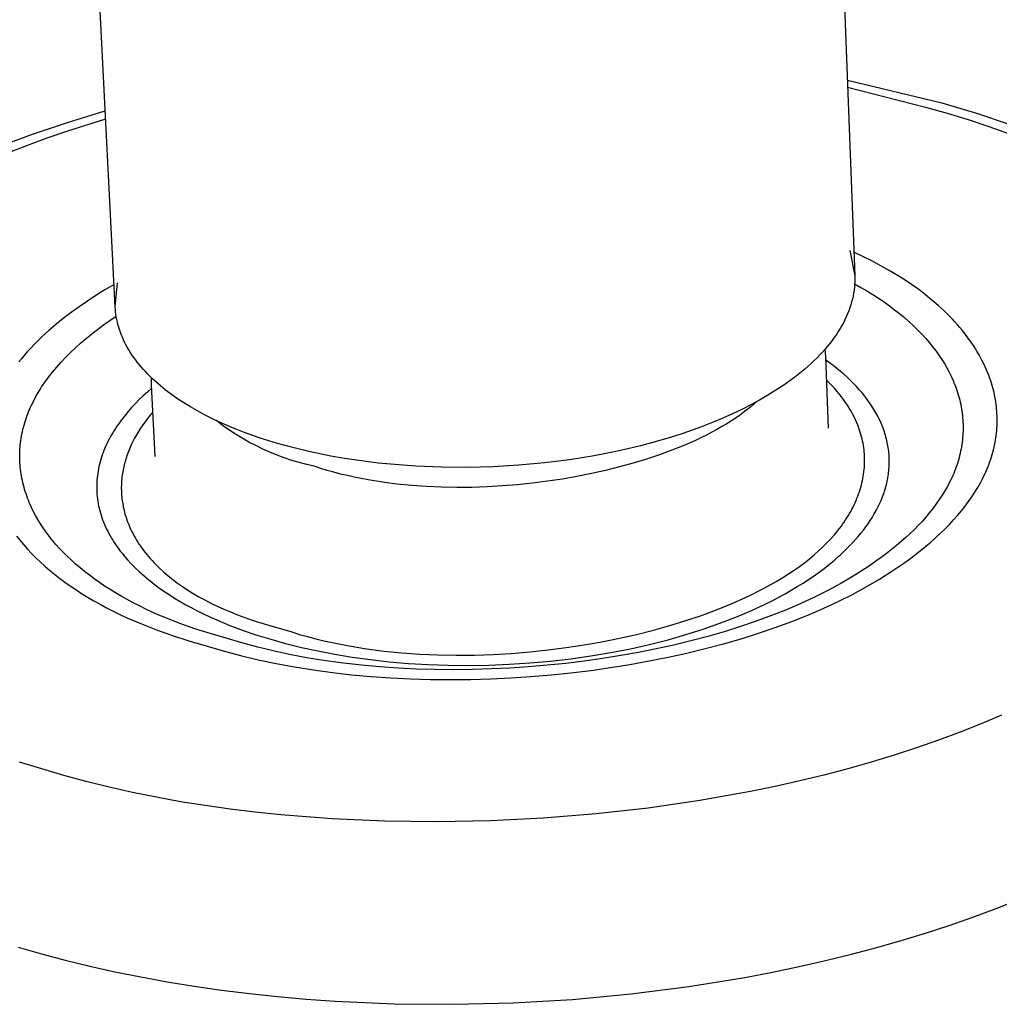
# Model space of a CAD drawing. Header units: millimetres. Extents: x 10636 to 13134, y 8891 to 10552.
# Tile 28 of 34: x 12548 to 12594, y 10117 to 10163. Entities that reach past the tile are written whole.
import ezdxf

# ---------------------------------------------------------------- set-up
doc = ezdxf.new("R2010")
doc.units = ezdxf.units.MM
doc.layers.add('Make2D$Visible$Curvas', color=7, linetype='Continuous')

msp = doc.modelspace()

# ---------------------------------------------------------------- linework, layer by layer
at = {"layer": 'Make2D$Visible$Curvas', "color": 250, "lineweight": -3, "true_color": 0x111111}
for p, q in [((12586.204, 10179.225), (12587.278, 10150.868)), ((12552.559, 10149.409), (12551.129, 10177.799)), ((12586.933, 10160.066), (12591.369, 10159.002)), ((12586.944, 10159.727), (12590.606, 10158.796)), ((12591.369, 10159.002), (12593.003, 10158.511)), ((12550.364, 10158.092), (12552.096, 10158.618)), ((12590.606, 10158.796), (12591.621, 10158.511)), ((12591.621, 10158.511), (12592.609, 10158.209)), ((12593.003, 10158.511), (12594.581, 10157.978)), ((12548.677, 10157.524), (12550.364, 10158.092)), ((12550.294, 10157.67), (12552.117, 10158.248)), ((12592.609, 10158.209), (12593.569, 10157.889)), ((12549.405, 10157.363), (12550.294, 10157.67)), ((12593.569, 10157.889), (12594.5, 10157.552)), ((12547.187, 10156.972), (12548.677, 10157.524)), ((12548.533, 10157.044), (12549.405, 10157.363)), ((12547.677, 10156.714), (12548.533, 10157.044)), ((12587.049, 10152.058), (12587.278, 10150.868)), ((12587.665, 10151.774), (12587.237, 10151.974)), ((12588.079, 10151.568), (12587.665, 10151.774)), ((12588.48, 10151.357), (12588.079, 10151.568)), ((12588.867, 10151.14), (12588.48, 10151.357)), ((12589.241, 10150.918), (12588.867, 10151.14)), ((12587.279, 10150.6), (12587.272, 10150.464)), ((12587.278, 10150.868), (12587.28, 10150.734)), ((12587.28, 10150.734), (12587.279, 10150.6)), ((12589.601, 10150.69), (12589.241, 10150.918)), ((12589.948, 10150.457), (12589.601, 10150.69)), ((12552.076, 10150.203), (12551.657, 10149.946)), ((12552.508, 10150.455), (12552.076, 10150.203)), ((12552.559, 10149.409), (12552.665, 10150.545)), ((12587.245, 10150.192), (12587.225, 10150.055)), ((12587.261, 10150.329), (12587.245, 10150.192)), ((12587.272, 10150.464), (12587.261, 10150.329)), ((12587.275, 10150.492), (12587.568, 10150.328)), ((12587.568, 10150.328), (12587.853, 10150.161)), ((12587.853, 10150.161), (12588.13, 10149.99)), ((12590.281, 10150.219), (12589.948, 10150.457)), ((12590.6, 10149.977), (12590.281, 10150.219)), ((12551.252, 10149.683), (12550.861, 10149.416)), ((12551.657, 10149.946), (12551.252, 10149.683)), ((12587.169, 10149.78), (12587.134, 10149.642)), ((12587.2, 10149.918), (12587.169, 10149.78)), ((12587.225, 10150.055), (12587.2, 10149.918)), ((12588.13, 10149.99), (12588.398, 10149.817)), ((12588.398, 10149.817), (12588.658, 10149.64)), ((12590.905, 10149.73), (12590.6, 10149.977)), ((12591.197, 10149.479), (12590.905, 10149.73)), ((12550.861, 10149.416), (12550.485, 10149.144)), ((12552.567, 10149.291), (12552.559, 10149.409)), ((12552.578, 10149.173), (12552.567, 10149.291)), ((12586.999, 10149.225), (12586.944, 10149.086)), ((12587.049, 10149.364), (12586.999, 10149.225)), ((12587.094, 10149.503), (12587.049, 10149.364)), ((12587.134, 10149.642), (12587.094, 10149.503)), ((12588.658, 10149.64), (12588.909, 10149.46)), ((12588.909, 10149.46), (12589.152, 10149.278)), ((12589.152, 10149.278), (12589.387, 10149.092)), ((12591.474, 10149.224), (12591.197, 10149.479)), ((12591.737, 10148.964), (12591.474, 10149.224)), ((12550.123, 10148.867), (12549.777, 10148.586)), ((12550.485, 10149.144), (12550.123, 10148.867)), ((12552.013, 10148.565), (12552.306, 10148.772)), ((12552.306, 10148.772), (12552.609, 10148.976)), ((12552.593, 10149.055), (12552.578, 10149.173)), ((12552.612, 10148.936), (12552.593, 10149.055)), ((12552.634, 10148.817), (12552.612, 10148.936)), ((12552.66, 10148.699), (12552.634, 10148.817)), ((12586.818, 10148.807), (12586.748, 10148.667)), ((12586.884, 10148.946), (12586.818, 10148.807)), ((12586.944, 10149.086), (12586.884, 10148.946)), ((12589.387, 10149.092), (12589.613, 10148.904)), ((12589.613, 10148.904), (12589.83, 10148.713)), ((12591.863, 10148.833), (12591.737, 10148.964)), ((12591.986, 10148.701), (12591.863, 10148.833)), ((12549.446, 10148.301), (12549.131, 10148.013)), ((12549.777, 10148.586), (12549.446, 10148.301)), ((12551.455, 10148.141), (12551.729, 10148.354)), ((12551.729, 10148.354), (12552.013, 10148.565)), ((12552.689, 10148.58), (12552.66, 10148.699)), ((12552.723, 10148.461), (12552.689, 10148.58)), ((12552.76, 10148.342), (12552.723, 10148.461)), ((12552.801, 10148.224), (12552.76, 10148.342)), ((12586.592, 10148.389), (12586.506, 10148.25)), ((12586.673, 10148.528), (12586.592, 10148.389)), ((12586.748, 10148.667), (12586.673, 10148.528)), ((12589.83, 10148.713), (12590.039, 10148.52)), ((12590.039, 10148.52), (12590.239, 10148.324)), ((12590.239, 10148.324), (12590.431, 10148.126)), ((12592.105, 10148.569), (12591.986, 10148.701)), ((12592.22, 10148.435), (12592.105, 10148.569)), ((12592.332, 10148.3), (12592.22, 10148.435)), ((12592.441, 10148.165), (12592.332, 10148.3)), ((12549.131, 10148.013), (12548.832, 10147.721)), ((12550.935, 10147.707), (12551.19, 10147.926)), ((12551.19, 10147.926), (12551.455, 10148.141)), ((12552.846, 10148.105), (12552.801, 10148.224)), ((12552.895, 10147.987), (12552.846, 10148.105)), ((12552.947, 10147.868), (12552.895, 10147.987)), ((12553.003, 10147.75), (12552.947, 10147.868)), ((12586.219, 10147.835), (12586.113, 10147.697)), ((12586.32, 10147.973), (12586.219, 10147.835)), ((12586.416, 10148.111), (12586.32, 10147.973)), ((12586.506, 10148.25), (12586.416, 10148.111)), ((12590.431, 10148.126), (12590.613, 10147.926)), ((12590.613, 10147.926), (12590.787, 10147.724)), ((12592.596, 10147.96), (12592.441, 10148.165)), ((12592.744, 10147.753), (12592.596, 10147.96)), ((12548.55, 10147.425), (12548.415, 10147.276)), ((12548.832, 10147.721), (12548.55, 10147.425)), ((12550.455, 10147.264), (12550.69, 10147.487)), ((12550.69, 10147.487), (12550.935, 10147.707)), ((12553.064, 10147.633), (12553.003, 10147.75)), ((12553.128, 10147.515), (12553.064, 10147.633)), ((12553.196, 10147.398), (12553.128, 10147.515)), ((12553.267, 10147.282), (12553.196, 10147.398)), ((12585.886, 10147.424), (12585.765, 10147.288)), ((12585.881, 10147.418), (12585.907, 10147.075)), ((12586.002, 10147.56), (12585.886, 10147.424)), ((12586.113, 10147.697), (12586.002, 10147.56)), ((12590.787, 10147.724), (12590.952, 10147.519)), ((12590.952, 10147.519), (12591.097, 10147.328)), ((12592.884, 10147.545), (12592.744, 10147.753)), ((12593.015, 10147.335), (12592.884, 10147.545)), ((12548.157, 10146.976), (12548.035, 10146.825)), ((12548.284, 10147.126), (12548.157, 10146.976)), ((12548.415, 10147.276), (12548.284, 10147.126)), ((12550.016, 10146.811), (12550.23, 10147.039)), ((12550.23, 10147.039), (12550.455, 10147.264)), ((12553.343, 10147.165), (12553.267, 10147.282)), ((12553.422, 10147.05), (12553.343, 10147.165)), ((12553.506, 10146.935), (12553.422, 10147.05)), ((12553.593, 10146.82), (12553.506, 10146.935)), ((12585.509, 10147.019), (12585.373, 10146.885)), ((12585.64, 10147.153), (12585.509, 10147.019)), ((12585.765, 10147.288), (12585.64, 10147.153)), ((12585.907, 10147.07), (12586.036, 10143.713)), ((12586.093, 10146.788), (12585.913, 10146.919)), ((12591.097, 10147.328), (12591.235, 10147.135)), ((12591.235, 10147.135), (12591.364, 10146.94)), ((12591.364, 10146.94), (12591.486, 10146.745)), ((12593.138, 10147.123), (12593.015, 10147.335)), ((12593.252, 10146.91), (12593.138, 10147.123)), ((12593.359, 10146.696), (12593.252, 10146.91)), ((12549.619, 10146.351), (12549.812, 10146.582)), ((12549.812, 10146.582), (12550.016, 10146.811)), ((12553.684, 10146.706), (12553.593, 10146.82)), ((12553.779, 10146.593), (12553.684, 10146.706)), ((12553.877, 10146.48), (12553.779, 10146.593)), ((12553.979, 10146.368), (12553.877, 10146.48)), ((12584.938, 10146.491), (12584.784, 10146.362)), ((12585.088, 10146.621), (12584.938, 10146.491)), ((12585.233, 10146.753), (12585.088, 10146.621)), ((12585.373, 10146.885), (12585.233, 10146.753)), ((12586.269, 10146.655), (12586.093, 10146.788)), ((12586.44, 10146.519), (12586.269, 10146.655)), ((12586.606, 10146.382), (12586.44, 10146.519)), ((12591.486, 10146.745), (12591.601, 10146.547)), ((12591.601, 10146.547), (12591.707, 10146.349)), ((12593.456, 10146.48), (12593.359, 10146.696)), ((12593.502, 10146.372), (12593.456, 10146.48)), ((12549.266, 10145.884), (12549.437, 10146.118)), ((12549.437, 10146.118), (12549.619, 10146.351)), ((12554.085, 10146.257), (12553.979, 10146.368)), ((12554.195, 10146.147), (12554.085, 10146.257)), ((12554.308, 10146.037), (12554.195, 10146.147)), ((12554.264, 10145.736), (12554.259, 10146.084)), ((12554.425, 10145.929), (12554.308, 10146.037)), ((12584.294, 10145.981), (12583.946, 10145.734)), ((12584.462, 10146.107), (12584.294, 10145.981)), ((12584.625, 10146.234), (12584.462, 10146.107)), ((12584.784, 10146.362), (12584.625, 10146.234)), ((12586.768, 10146.242), (12586.606, 10146.382)), ((12586.924, 10146.101), (12586.768, 10146.242)), ((12587.075, 10145.958), (12586.924, 10146.101)), ((12591.707, 10146.349), (12591.806, 10146.149)), ((12591.806, 10146.149), (12591.896, 10145.948)), ((12593.546, 10146.264), (12593.502, 10146.372)), ((12593.587, 10146.155), (12593.546, 10146.264)), ((12593.627, 10146.046), (12593.587, 10146.155)), ((12593.664, 10145.937), (12593.627, 10146.046)), ((12548.958, 10145.411), (12549.031, 10145.53)), ((12549.031, 10145.53), (12549.107, 10145.648)), ((12549.107, 10145.648), (12549.185, 10145.766)), ((12549.185, 10145.766), (12549.266, 10145.884)), ((12554.273, 10145.585), (12554.072, 10145.41)), ((12554.432, 10142.375), (12554.264, 10145.735)), ((12554.546, 10145.821), (12554.425, 10145.929)), ((12554.67, 10145.715), (12554.546, 10145.821)), ((12554.797, 10145.609), (12554.67, 10145.715)), ((12554.928, 10145.504), (12554.797, 10145.609)), ((12583.946, 10145.734), (12583.581, 10145.492)), ((12586.08, 10145.84), (12585.951, 10145.966)), ((12586.204, 10145.713), (12586.08, 10145.84)), ((12586.324, 10145.585), (12586.204, 10145.713)), ((12586.438, 10145.455), (12586.324, 10145.585)), ((12587.22, 10145.813), (12587.075, 10145.958)), ((12587.36, 10145.666), (12587.22, 10145.813)), ((12587.495, 10145.517), (12587.36, 10145.666)), ((12587.624, 10145.367), (12587.495, 10145.517)), ((12591.896, 10145.948), (12591.939, 10145.847)), ((12591.939, 10145.847), (12591.979, 10145.746)), ((12591.979, 10145.746), (12592.018, 10145.644)), ((12592.018, 10145.644), (12592.054, 10145.542)), ((12592.054, 10145.542), (12592.089, 10145.44)), ((12593.699, 10145.827), (12593.664, 10145.937)), ((12593.732, 10145.717), (12593.699, 10145.827)), ((12593.762, 10145.607), (12593.732, 10145.717)), ((12593.791, 10145.497), (12593.762, 10145.607)), ((12548.732, 10145.002), (12548.841, 10145.207)), ((12548.841, 10145.207), (12548.958, 10145.411)), ((12553.689, 10145.052), (12553.507, 10144.868)), ((12553.877, 10145.233), (12553.689, 10145.052)), ((12554.072, 10145.41), (12553.877, 10145.233)), ((12555.201, 10145.299), (12554.928, 10145.504)), ((12555.487, 10145.097), (12555.201, 10145.299)), ((12555.785, 10144.901), (12555.487, 10145.097)), ((12583.201, 10145.257), (12582.806, 10145.028)), ((12583.581, 10145.492), (12583.201, 10145.257)), ((12586.548, 10145.324), (12586.438, 10145.455)), ((12586.653, 10145.192), (12586.548, 10145.324)), ((12586.753, 10145.059), (12586.653, 10145.192)), ((12586.849, 10144.925), (12586.753, 10145.059)), ((12587.747, 10145.215), (12587.624, 10145.367)), ((12587.864, 10145.061), (12587.747, 10145.215)), ((12587.975, 10144.906), (12587.864, 10145.061)), ((12592.089, 10145.44), (12592.121, 10145.338)), ((12592.121, 10145.338), (12592.152, 10145.236)), ((12592.152, 10145.236), (12592.18, 10145.133)), ((12592.18, 10145.133), (12592.207, 10145.031)), ((12593.818, 10145.387), (12593.791, 10145.497)), ((12593.842, 10145.276), (12593.818, 10145.387)), ((12593.864, 10145.165), (12593.842, 10145.276)), ((12593.884, 10145.054), (12593.864, 10145.165)), ((12593.902, 10144.943), (12593.884, 10145.054)), ((12548.496, 10144.485), (12548.539, 10144.589)), ((12548.539, 10144.589), (12548.584, 10144.692)), ((12548.584, 10144.692), (12548.631, 10144.796)), ((12548.631, 10144.796), (12548.732, 10145.002)), ((12553.332, 10144.681), (12553.165, 10144.491)), ((12553.507, 10144.868), (12553.332, 10144.681)), ((12556.096, 10144.71), (12555.785, 10144.901)), ((12556.419, 10144.524), (12556.096, 10144.71)), ((12581.974, 10144.591), (12581.539, 10144.384)), ((12582.396, 10144.806), (12581.974, 10144.591)), ((12582.26, 10144.605), (12582.111, 10144.49)), ((12582.405, 10144.722), (12582.26, 10144.605)), ((12582.806, 10145.028), (12582.396, 10144.806)), ((12582.544, 10144.839), (12582.405, 10144.722)), ((12582.678, 10144.958), (12582.544, 10144.839)), ((12586.939, 10144.79), (12586.849, 10144.925)), ((12587.025, 10144.654), (12586.939, 10144.79)), ((12587.106, 10144.517), (12587.025, 10144.654)), ((12588.081, 10144.75), (12587.975, 10144.906)), ((12588.18, 10144.592), (12588.081, 10144.75)), ((12588.273, 10144.434), (12588.18, 10144.592)), ((12592.207, 10145.031), (12592.231, 10144.928)), ((12592.231, 10144.928), (12592.254, 10144.824)), ((12592.254, 10144.824), (12592.274, 10144.721)), ((12592.274, 10144.721), (12592.293, 10144.618)), ((12592.293, 10144.618), (12592.309, 10144.514)), ((12593.917, 10144.832), (12593.902, 10144.943)), ((12593.931, 10144.721), (12593.917, 10144.832)), ((12593.942, 10144.609), (12593.931, 10144.721)), ((12593.951, 10144.497), (12593.942, 10144.609)), ((12548.345, 10144.07), (12548.38, 10144.174)), ((12548.38, 10144.174), (12548.416, 10144.278)), ((12548.416, 10144.278), (12548.455, 10144.382)), ((12548.455, 10144.382), (12548.496, 10144.485)), ((12553.005, 10144.298), (12552.853, 10144.103)), ((12553.165, 10144.491), (12553.005, 10144.298)), ((12554.08, 10144.169), (12553.965, 10144.018)), ((12554.201, 10144.319), (12554.08, 10144.169)), ((12554.327, 10144.468), (12554.201, 10144.319)), ((12556.754, 10144.343), (12556.419, 10144.524)), ((12557.099, 10144.169), (12556.754, 10144.343)), ((12557.454, 10144), (12557.099, 10144.169)), ((12581.093, 10144.185), (12580.636, 10143.993)), ((12581.539, 10144.384), (12581.093, 10144.185)), ((12581.707, 10144.201), (12581.493, 10144.059)), ((12581.913, 10144.344), (12581.707, 10144.201)), ((12582.111, 10144.49), (12581.913, 10144.344)), ((12587.182, 10144.379), (12587.106, 10144.517)), ((12587.253, 10144.24), (12587.182, 10144.379)), ((12587.319, 10144.1), (12587.253, 10144.24)), ((12588.359, 10144.274), (12588.273, 10144.434)), ((12588.44, 10144.113), (12588.359, 10144.274)), ((12592.309, 10144.514), (12592.323, 10144.41)), ((12592.323, 10144.41), (12592.336, 10144.306)), ((12592.336, 10144.306), (12592.346, 10144.202)), ((12592.346, 10144.202), (12592.354, 10144.098)), ((12593.958, 10144.385), (12593.951, 10144.497)), ((12593.962, 10144.274), (12593.958, 10144.385)), ((12593.965, 10144.162), (12593.962, 10144.274)), ((12593.965, 10144.05), (12593.965, 10144.162)), ((12548.228, 10143.652), (12548.254, 10143.757)), ((12548.254, 10143.757), (12548.282, 10143.861)), ((12548.282, 10143.861), (12548.313, 10143.966)), ((12548.313, 10143.966), (12548.345, 10144.07)), ((12552.573, 10143.704), (12552.509, 10143.603)), ((12552.64, 10143.805), (12552.573, 10143.704)), ((12552.709, 10143.905), (12552.64, 10143.805)), ((12552.853, 10144.103), (12552.709, 10143.905)), ((12553.751, 10143.713), (12553.652, 10143.559)), ((12553.855, 10143.866), (12553.751, 10143.713)), ((12553.965, 10144.018), (12553.855, 10143.866)), ((12557.602, 10143.846), (12557.31, 10144.067)), ((12557.82, 10143.837), (12557.454, 10144)), ((12557.9, 10143.636), (12557.602, 10143.846)), ((12558.194, 10143.681), (12557.82, 10143.837)), ((12558.577, 10143.531), (12558.194, 10143.681)), ((12580.17, 10143.81), (12579.696, 10143.635)), ((12580.636, 10143.993), (12580.17, 10143.81)), ((12581.043, 10143.784), (12580.807, 10143.65)), ((12581.272, 10143.921), (12581.043, 10143.784)), ((12581.493, 10144.059), (12581.272, 10143.921)), ((12587.381, 10143.96), (12587.319, 10144.1)), ((12587.438, 10143.819), (12587.381, 10143.96)), ((12587.475, 10143.719), (12587.438, 10143.819)), ((12587.51, 10143.618), (12587.475, 10143.719)), ((12588.514, 10143.951), (12588.44, 10144.113)), ((12588.548, 10143.87), (12588.514, 10143.951)), ((12588.581, 10143.788), (12588.548, 10143.87)), ((12588.613, 10143.707), (12588.581, 10143.788)), ((12588.642, 10143.625), (12588.613, 10143.707)), ((12592.354, 10144.098), (12592.36, 10143.994)), ((12592.36, 10143.994), (12592.364, 10143.89)), ((12592.364, 10143.89), (12592.366, 10143.785)), ((12592.366, 10143.681), (12592.364, 10143.576)), ((12592.366, 10143.785), (12592.366, 10143.681)), ((12593.944, 10143.601), (12593.952, 10143.713)), ((12593.952, 10143.713), (12593.959, 10143.825)), ((12593.959, 10143.825), (12593.963, 10143.937)), ((12593.963, 10143.937), (12593.965, 10144.05)), ((12548.129, 10143.129), (12548.145, 10143.234)), ((12548.145, 10143.234), (12548.162, 10143.339)), ((12548.162, 10143.339), (12548.182, 10143.443)), ((12548.182, 10143.443), (12548.204, 10143.548)), ((12548.204, 10143.548), (12548.228, 10143.652)), ((12552.329, 10143.296), (12552.273, 10143.193)), ((12552.387, 10143.399), (12552.329, 10143.296)), ((12552.447, 10143.501), (12552.387, 10143.399)), ((12552.509, 10143.603), (12552.447, 10143.501)), ((12553.473, 10143.249), (12553.391, 10143.093)), ((12553.56, 10143.404), (12553.473, 10143.249)), ((12553.652, 10143.559), (12553.56, 10143.404)), ((12558.205, 10143.435), (12557.9, 10143.636)), ((12558.516, 10143.243), (12558.205, 10143.435)), ((12558.834, 10143.063), (12558.516, 10143.243)), ((12558.967, 10143.388), (12558.577, 10143.531)), ((12559.365, 10143.251), (12558.967, 10143.388)), ((12559.769, 10143.121), (12559.365, 10143.251)), ((12578.727, 10143.311), (12578.233, 10143.162)), ((12579.215, 10143.469), (12578.727, 10143.311)), ((12579.696, 10143.635), (12579.215, 10143.469)), ((12580.06, 10143.264), (12579.798, 10143.141)), ((12580.316, 10143.39), (12580.06, 10143.264)), ((12580.565, 10143.519), (12580.316, 10143.39)), ((12580.807, 10143.65), (12580.565, 10143.519)), ((12587.542, 10143.517), (12587.51, 10143.618)), ((12587.572, 10143.415), (12587.542, 10143.517)), ((12587.6, 10143.313), (12587.572, 10143.415)), ((12587.625, 10143.212), (12587.6, 10143.313)), ((12587.648, 10143.109), (12587.625, 10143.212)), ((12588.671, 10143.543), (12588.642, 10143.625)), ((12588.697, 10143.46), (12588.671, 10143.543)), ((12588.722, 10143.378), (12588.697, 10143.46)), ((12588.745, 10143.296), (12588.722, 10143.378)), ((12588.767, 10143.213), (12588.745, 10143.296)), ((12588.787, 10143.13), (12588.767, 10143.213)), ((12592.346, 10143.262), (12592.335, 10143.158)), ((12592.354, 10143.367), (12592.346, 10143.262)), ((12592.36, 10143.472), (12592.354, 10143.367)), ((12592.364, 10143.576), (12592.36, 10143.472)), ((12593.886, 10143.151), (12593.904, 10143.264)), ((12593.904, 10143.264), (12593.919, 10143.376)), ((12593.919, 10143.376), (12593.933, 10143.488)), ((12593.933, 10143.488), (12593.944, 10143.601)), ((12548.087, 10142.71), (12548.095, 10142.815)), ((12548.095, 10142.815), (12548.104, 10142.92)), ((12548.104, 10142.92), (12548.116, 10143.025)), ((12548.116, 10143.025), (12548.129, 10143.129)), ((12552.075, 10142.774), (12552.032, 10142.668)), ((12552.121, 10142.879), (12552.075, 10142.774)), ((12552.17, 10142.984), (12552.121, 10142.879)), ((12552.22, 10143.089), (12552.17, 10142.984)), ((12552.273, 10143.193), (12552.22, 10143.089)), ((12553.245, 10142.779), (12553.18, 10142.622)), ((12553.315, 10142.937), (12553.245, 10142.779)), ((12553.391, 10143.093), (12553.315, 10142.937)), ((12559.157, 10142.892), (12558.834, 10143.063)), ((12559.485, 10142.732), (12559.157, 10142.892)), ((12559.819, 10142.583), (12559.485, 10142.732)), ((12560.18, 10142.997), (12559.769, 10143.121)), ((12560.655, 10142.864), (12560.18, 10142.997)), ((12561.144, 10142.738), (12560.655, 10142.864)), ((12561.646, 10142.619), (12561.144, 10142.738)), ((12576.688, 10142.756), (12576.149, 10142.635)), ((12577.216, 10142.885), (12576.688, 10142.756)), ((12577.731, 10143.02), (12577.216, 10142.885)), ((12578.233, 10143.162), (12577.731, 10143.02)), ((12579.257, 10142.903), (12578.692, 10142.676)), ((12579.798, 10143.141), (12579.257, 10142.903)), ((12587.668, 10143.007), (12587.648, 10143.109)), ((12587.686, 10142.904), (12587.668, 10143.007)), ((12587.702, 10142.801), (12587.686, 10142.904)), ((12587.715, 10142.698), (12587.702, 10142.801)), ((12588.805, 10143.047), (12588.787, 10143.13)), ((12588.822, 10142.964), (12588.805, 10143.047)), ((12588.837, 10142.881), (12588.822, 10142.964)), ((12588.851, 10142.798), (12588.837, 10142.881)), ((12588.863, 10142.715), (12588.851, 10142.798)), ((12592.273, 10142.739), (12592.252, 10142.634)), ((12592.292, 10142.843), (12592.273, 10142.739)), ((12592.308, 10142.948), (12592.292, 10142.843)), ((12592.323, 10143.053), (12592.308, 10142.948)), ((12592.335, 10143.158), (12592.323, 10143.053)), ((12593.793, 10142.702), (12593.82, 10142.814)), ((12593.82, 10142.814), (12593.844, 10142.927)), ((12593.844, 10142.927), (12593.866, 10143.039)), ((12593.866, 10143.039), (12593.886, 10143.151)), ((12548.078, 10142.396), (12548.079, 10142.501)), ((12548.079, 10142.291), (12548.078, 10142.396)), ((12548.079, 10142.501), (12548.082, 10142.605)), ((12548.082, 10142.187), (12548.079, 10142.291)), ((12548.082, 10142.605), (12548.087, 10142.71)), ((12551.916, 10142.349), (12551.883, 10142.241)), ((12551.952, 10142.455), (12551.916, 10142.349)), ((12551.991, 10142.562), (12551.952, 10142.455)), ((12552.032, 10142.668), (12551.991, 10142.562)), ((12553.068, 10142.305), (12553.021, 10142.146)), ((12553.122, 10142.463), (12553.068, 10142.305)), ((12553.18, 10142.622), (12553.122, 10142.463)), ((12560.157, 10142.445), (12559.819, 10142.583)), ((12560.499, 10142.317), (12560.157, 10142.445)), ((12560.846, 10142.201), (12560.499, 10142.317)), ((12562.162, 10142.508), (12561.646, 10142.619)), ((12562.69, 10142.404), (12562.162, 10142.508)), ((12563.23, 10142.309), (12562.69, 10142.404)), ((12563.781, 10142.222), (12563.23, 10142.309)), ((12575.039, 10142.417), (12573.892, 10142.231)), ((12576.149, 10142.635), (12575.039, 10142.417)), ((12578.107, 10142.461), (12577.502, 10142.258)), ((12578.692, 10142.676), (12578.107, 10142.461)), ((12587.725, 10142.595), (12587.715, 10142.698)), ((12587.733, 10142.492), (12587.725, 10142.595)), ((12587.739, 10142.388), (12587.733, 10142.492)), ((12587.742, 10142.285), (12587.739, 10142.388)), ((12587.743, 10142.181), (12587.742, 10142.285)), ((12588.873, 10142.632), (12588.863, 10142.715)), ((12588.882, 10142.548), (12588.873, 10142.632)), ((12588.889, 10142.465), (12588.882, 10142.548)), ((12588.894, 10142.382), (12588.889, 10142.465)), ((12588.898, 10142.298), (12588.894, 10142.382)), ((12588.9, 10142.215), (12588.898, 10142.298)), ((12592.176, 10142.32), (12592.147, 10142.215)), ((12592.204, 10142.425), (12592.176, 10142.32)), ((12592.229, 10142.529), (12592.204, 10142.425)), ((12592.252, 10142.634), (12592.229, 10142.529)), ((12593.663, 10142.254), (12593.699, 10142.366)), ((12593.699, 10142.366), (12593.732, 10142.478)), ((12593.732, 10142.478), (12593.764, 10142.59)), ((12593.764, 10142.59), (12593.793, 10142.702)), ((12548.087, 10142.082), (12548.082, 10142.187)), ((12548.094, 10141.978), (12548.087, 10142.082)), ((12548.103, 10141.873), (12548.094, 10141.978)), ((12548.114, 10141.769), (12548.103, 10141.873)), ((12551.776, 10141.809), (12551.755, 10141.7)), ((12551.798, 10141.917), (12551.776, 10141.809)), ((12551.824, 10142.026), (12551.798, 10141.917)), ((12551.852, 10142.134), (12551.824, 10142.026)), ((12551.883, 10142.241), (12551.852, 10142.134)), ((12552.943, 10141.827), (12552.913, 10141.668)), ((12552.979, 10141.987), (12552.943, 10141.827)), ((12553.021, 10142.146), (12552.979, 10141.987)), ((12561.196, 10142.097), (12560.846, 10142.201)), ((12561.549, 10142.003), (12561.196, 10142.097)), ((12561.905, 10141.921), (12561.549, 10142.003)), ((12562.207, 10141.823), (12561.905, 10141.921)), ((12562.513, 10141.73), (12562.207, 10141.823)), ((12564.342, 10142.144), (12563.781, 10142.222)), ((12564.913, 10142.075), (12564.342, 10142.144)), ((12565.492, 10142.016), (12564.913, 10142.075)), ((12566.671, 10141.926), (12565.492, 10142.016)), ((12567.872, 10141.876), (12566.671, 10141.926)), ((12569.085, 10141.867), (12567.872, 10141.876)), ((12570.303, 10141.899), (12569.085, 10141.867)), ((12571.516, 10141.971), (12570.303, 10141.899)), ((12572.715, 10142.082), (12571.516, 10141.971)), ((12573.892, 10142.231), (12572.715, 10142.082)), ((12576.24, 10141.891), (12575.586, 10141.728)), ((12576.879, 10142.068), (12576.24, 10141.891)), ((12577.502, 10142.258), (12576.879, 10142.068)), ((12587.722, 10141.766), (12587.731, 10141.87)), ((12587.731, 10141.87), (12587.737, 10141.973)), ((12587.737, 10141.973), (12587.741, 10142.077)), ((12587.741, 10142.077), (12587.743, 10142.181)), ((12588.886, 10141.799), (12588.892, 10141.882)), ((12588.892, 10141.882), (12588.897, 10141.965)), ((12588.897, 10141.965), (12588.899, 10142.048)), ((12588.899, 10142.048), (12588.9, 10142.132)), ((12588.9, 10142.132), (12588.9, 10142.215)), ((12592.046, 10141.902), (12592.008, 10141.798)), ((12592.082, 10142.007), (12592.046, 10141.902)), ((12592.116, 10142.111), (12592.082, 10142.007)), ((12592.147, 10142.215), (12592.116, 10142.111)), ((12593.496, 10141.807), (12593.541, 10141.919)), ((12593.541, 10141.919), (12593.584, 10142.03)), ((12593.584, 10142.03), (12593.625, 10142.142)), ((12593.625, 10142.142), (12593.663, 10142.254)), ((12548.127, 10141.665), (12548.114, 10141.769)), ((12548.143, 10141.561), (12548.127, 10141.665)), ((12548.16, 10141.457), (12548.143, 10141.561)), ((12548.18, 10141.353), (12548.16, 10141.457)), ((12548.201, 10141.25), (12548.18, 10141.353)), ((12551.711, 10141.373), (12551.701, 10141.263)), ((12551.723, 10141.482), (12551.711, 10141.373)), ((12551.738, 10141.591), (12551.723, 10141.482)), ((12551.755, 10141.7), (12551.738, 10141.591)), ((12552.869, 10141.348), (12552.862, 10141.268)), ((12552.878, 10141.428), (12552.869, 10141.348)), ((12552.888, 10141.508), (12552.878, 10141.428)), ((12552.9, 10141.588), (12552.888, 10141.508)), ((12552.913, 10141.668), (12552.9, 10141.588)), ((12562.824, 10141.643), (12562.513, 10141.73)), ((12563.139, 10141.56), (12562.824, 10141.643)), ((12563.459, 10141.483), (12563.139, 10141.56)), ((12563.782, 10141.411), (12563.459, 10141.483)), ((12564.438, 10141.283), (12563.782, 10141.411)), ((12574.24, 10141.443), (12573.552, 10141.323)), ((12574.919, 10141.579), (12574.24, 10141.443)), ((12575.586, 10141.728), (12574.919, 10141.579)), ((12587.641, 10141.246), (12587.662, 10141.35)), ((12587.662, 10141.35), (12587.681, 10141.454)), ((12587.681, 10141.454), (12587.697, 10141.558)), ((12587.697, 10141.558), (12587.711, 10141.662)), ((12587.711, 10141.662), (12587.722, 10141.766)), ((12588.818, 10141.301), (12588.833, 10141.384)), ((12588.833, 10141.384), (12588.847, 10141.467)), ((12588.847, 10141.467), (12588.859, 10141.55)), ((12588.859, 10141.55), (12588.87, 10141.632)), ((12588.87, 10141.632), (12588.879, 10141.716)), ((12588.879, 10141.716), (12588.886, 10141.799)), ((12591.835, 10141.382), (12591.786, 10141.279)), ((12591.882, 10141.486), (12591.835, 10141.382)), ((12591.926, 10141.59), (12591.882, 10141.486)), ((12591.968, 10141.694), (12591.926, 10141.59)), ((12592.008, 10141.798), (12591.968, 10141.694)), ((12593.177, 10141.141), (12593.293, 10141.362)), ((12593.293, 10141.362), (12593.347, 10141.473)), ((12593.347, 10141.473), (12593.399, 10141.584)), ((12593.399, 10141.584), (12593.449, 10141.696)), ((12593.449, 10141.696), (12593.496, 10141.807)), ((12548.224, 10141.146), (12548.201, 10141.25)), ((12548.25, 10141.043), (12548.224, 10141.146)), ((12548.278, 10140.94), (12548.25, 10141.043)), ((12548.307, 10140.837), (12548.278, 10140.94)), ((12551.691, 10141.044), (12551.69, 10140.935)), ((12551.69, 10140.935), (12551.692, 10140.825)), ((12551.695, 10141.154), (12551.691, 10141.044)), ((12551.701, 10141.263), (12551.695, 10141.154)), ((12552.849, 10141.029), (12552.847, 10140.949)), ((12552.847, 10140.949), (12552.847, 10140.869)), ((12552.852, 10141.108), (12552.849, 10141.029)), ((12552.856, 10141.188), (12552.852, 10141.108)), ((12552.862, 10141.268), (12552.856, 10141.188)), ((12565.108, 10141.175), (12564.438, 10141.283)), ((12565.789, 10141.088), (12565.108, 10141.175)), ((12566.479, 10141.019), (12565.789, 10141.088)), ((12567.177, 10140.97), (12566.479, 10141.019)), ((12567.882, 10140.939), (12567.177, 10140.97)), ((12568.591, 10140.927), (12567.882, 10140.939)), ((12569.304, 10140.933), (12568.591, 10140.927)), ((12570.018, 10140.956), (12569.304, 10140.933)), ((12570.732, 10140.997), (12570.018, 10140.956)), ((12571.443, 10141.054), (12570.732, 10140.997)), ((12572.152, 10141.128), (12571.443, 10141.054)), ((12572.855, 10141.218), (12572.152, 10141.128)), ((12573.552, 10141.323), (12572.855, 10141.218)), ((12587.532, 10140.831), (12587.563, 10140.935)), ((12587.563, 10140.935), (12587.591, 10141.038)), ((12587.591, 10141.038), (12587.617, 10141.142)), ((12587.617, 10141.142), (12587.641, 10141.246)), ((12588.694, 10140.808), (12588.718, 10140.89)), ((12588.718, 10140.89), (12588.741, 10140.972)), ((12588.741, 10140.972), (12588.763, 10141.054)), ((12588.763, 10141.054), (12588.783, 10141.136)), ((12588.783, 10141.136), (12588.801, 10141.219)), ((12588.801, 10141.219), (12588.818, 10141.301)), ((12591.627, 10140.969), (12591.51, 10140.764)), ((12591.735, 10141.176), (12591.627, 10140.969)), ((12591.786, 10141.279), (12591.735, 10141.176)), ((12592.917, 10140.701), (12593.052, 10140.92)), ((12593.052, 10140.92), (12593.177, 10141.141)), ((12548.339, 10140.734), (12548.307, 10140.837)), ((12548.372, 10140.631), (12548.339, 10140.734)), ((12548.408, 10140.529), (12548.372, 10140.631)), ((12548.446, 10140.427), (12548.408, 10140.529)), ((12548.485, 10140.325), (12548.446, 10140.427)), ((12551.692, 10140.825), (12551.696, 10140.715)), ((12551.696, 10140.715), (12551.704, 10140.605)), ((12551.704, 10140.605), (12551.714, 10140.496)), ((12551.714, 10140.496), (12551.727, 10140.386)), ((12552.847, 10140.869), (12552.848, 10140.789)), ((12552.848, 10140.789), (12552.851, 10140.71)), ((12552.851, 10140.71), (12552.855, 10140.63)), ((12552.855, 10140.63), (12552.861, 10140.55)), ((12552.861, 10140.55), (12552.868, 10140.471)), ((12552.868, 10140.471), (12552.877, 10140.391)), ((12587.384, 10140.418), (12587.425, 10140.521)), ((12587.425, 10140.521), (12587.463, 10140.624)), ((12587.463, 10140.624), (12587.499, 10140.728)), ((12587.499, 10140.728), (12587.532, 10140.831)), ((12588.516, 10140.322), (12588.581, 10140.483)), ((12588.581, 10140.483), (12588.64, 10140.646)), ((12588.64, 10140.646), (12588.694, 10140.808)), ((12591.385, 10140.559), (12591.25, 10140.355)), ((12591.51, 10140.764), (12591.385, 10140.559)), ((12592.621, 10140.264), (12592.774, 10140.482)), ((12592.774, 10140.482), (12592.917, 10140.701)), ((12548.527, 10140.223), (12548.485, 10140.325)), ((12548.571, 10140.121), (12548.527, 10140.223)), ((12548.616, 10140.02), (12548.571, 10140.121)), ((12548.714, 10139.819), (12548.616, 10140.02)), ((12551.727, 10140.386), (12551.743, 10140.276)), ((12551.743, 10140.276), (12551.761, 10140.167)), ((12551.761, 10140.167), (12551.783, 10140.057)), ((12551.783, 10140.057), (12551.807, 10139.948)), ((12552.877, 10140.391), (12552.887, 10140.312)), ((12552.887, 10140.312), (12552.898, 10140.233)), ((12552.898, 10140.233), (12552.911, 10140.154)), ((12552.911, 10140.154), (12552.926, 10140.075)), ((12552.926, 10140.075), (12552.941, 10139.996)), ((12552.941, 10139.996), (12552.959, 10139.917)), ((12587.145, 10139.906), (12587.198, 10140.008)), ((12587.198, 10140.008), (12587.248, 10140.11)), ((12587.248, 10140.11), (12587.296, 10140.213)), ((12587.296, 10140.213), (12587.341, 10140.315)), ((12587.341, 10140.315), (12587.384, 10140.418)), ((12588.287, 10139.845), (12588.369, 10140.003)), ((12588.369, 10140.003), (12588.445, 10140.162)), ((12588.445, 10140.162), (12588.516, 10140.322)), ((12591.108, 10140.152), (12590.957, 10139.951)), ((12591.25, 10140.355), (12591.108, 10140.152)), ((12592.289, 10139.833), (12592.459, 10140.048)), ((12592.459, 10140.048), (12592.621, 10140.264)), ((12548.819, 10139.618), (12548.714, 10139.819)), ((12548.933, 10139.419), (12548.819, 10139.618)), ((12551.807, 10139.948), (12551.834, 10139.839)), ((12551.834, 10139.839), (12551.864, 10139.73)), ((12551.864, 10139.73), (12551.897, 10139.622)), ((12551.897, 10139.622), (12551.933, 10139.513)), ((12551.933, 10139.513), (12551.971, 10139.405)), ((12552.959, 10139.917), (12552.977, 10139.838)), ((12552.977, 10139.838), (12552.998, 10139.76)), ((12552.998, 10139.76), (12553.019, 10139.681)), ((12553.019, 10139.681), (12553.042, 10139.603)), ((12553.042, 10139.603), (12553.067, 10139.525)), ((12553.067, 10139.525), (12553.093, 10139.447)), ((12586.845, 10139.401), (12586.91, 10139.501)), ((12586.91, 10139.501), (12586.972, 10139.602)), ((12586.972, 10139.602), (12587.032, 10139.703)), ((12587.032, 10139.703), (12587.09, 10139.805)), ((12587.09, 10139.805), (12587.145, 10139.906)), ((12588.009, 10139.378), (12588.107, 10139.532)), ((12588.107, 10139.532), (12588.199, 10139.688)), ((12588.199, 10139.688), (12588.287, 10139.845)), ((12590.63, 10139.55), (12590.454, 10139.352)), ((12590.797, 10139.75), (12590.63, 10139.55)), ((12590.957, 10139.951), (12590.797, 10139.75)), ((12591.921, 10139.406), (12592.109, 10139.618)), ((12592.109, 10139.618), (12592.289, 10139.833)), ((12549.054, 10139.221), (12548.933, 10139.419)), ((12549.184, 10139.025), (12549.054, 10139.221)), ((12551.971, 10139.405), (12552.012, 10139.298)), ((12552.012, 10139.298), (12552.057, 10139.19)), ((12552.057, 10139.19), (12552.103, 10139.083)), ((12552.103, 10139.083), (12552.153, 10138.976)), ((12553.093, 10139.447), (12553.129, 10139.346)), ((12553.129, 10139.346), (12553.168, 10139.245)), ((12553.168, 10139.245), (12553.209, 10139.144)), ((12553.209, 10139.144), (12553.252, 10139.044)), ((12553.252, 10139.044), (12553.298, 10138.944)), ((12586.561, 10139.003), (12586.635, 10139.102)), ((12586.635, 10139.102), (12586.707, 10139.201)), ((12586.707, 10139.201), (12586.777, 10139.301)), ((12586.777, 10139.301), (12586.845, 10139.401)), ((12587.686, 10138.923), (12587.798, 10139.074)), ((12587.798, 10139.074), (12587.906, 10139.225)), ((12587.906, 10139.225), (12588.009, 10139.378)), ((12590.271, 10139.155), (12590.08, 10138.96)), ((12590.454, 10139.352), (12590.271, 10139.155)), ((12591.52, 10138.985), (12591.725, 10139.195)), ((12591.725, 10139.195), (12591.921, 10139.406)), ((12547.928, 10138.637), (12548.091, 10138.431)), ((12549.321, 10138.83), (12549.184, 10139.025)), ((12549.466, 10138.636), (12549.321, 10138.83)), ((12549.619, 10138.444), (12549.466, 10138.636)), ((12552.153, 10138.976), (12552.206, 10138.87)), ((12552.206, 10138.87), (12552.261, 10138.764)), ((12552.261, 10138.764), (12552.319, 10138.659)), ((12552.319, 10138.659), (12552.379, 10138.554)), ((12553.298, 10138.944), (12553.347, 10138.844)), ((12553.347, 10138.844), (12553.398, 10138.745)), ((12553.398, 10138.745), (12553.451, 10138.647)), ((12553.451, 10138.647), (12553.507, 10138.548)), ((12586.151, 10138.514), (12586.322, 10138.708)), ((12586.322, 10138.708), (12586.483, 10138.904)), ((12586.483, 10138.904), (12586.561, 10139.003)), ((12587.32, 10138.483), (12587.446, 10138.628)), ((12587.446, 10138.628), (12587.568, 10138.775)), ((12587.568, 10138.775), (12587.686, 10138.923)), ((12589.674, 10138.574), (12589.459, 10138.383)), ((12589.88, 10138.766), (12589.674, 10138.574)), ((12590.08, 10138.96), (12589.88, 10138.766)), ((12590.855, 10138.366), (12591.084, 10138.571)), ((12591.084, 10138.571), (12591.306, 10138.777)), ((12591.306, 10138.777), (12591.52, 10138.985)), ((12548.091, 10138.431), (12548.264, 10138.227)), ((12548.264, 10138.227), (12548.445, 10138.025)), ((12549.78, 10138.254), (12549.619, 10138.444)), ((12549.949, 10138.066), (12549.78, 10138.254)), ((12552.379, 10138.554), (12552.443, 10138.45)), ((12552.443, 10138.45), (12552.509, 10138.346)), ((12552.509, 10138.346), (12552.578, 10138.242)), ((12552.578, 10138.242), (12552.649, 10138.14)), ((12552.649, 10138.14), (12552.723, 10138.037)), ((12553.507, 10138.548), (12553.565, 10138.45)), ((12553.565, 10138.45), (12553.626, 10138.353)), ((12553.626, 10138.353), (12553.69, 10138.256)), ((12553.69, 10138.256), (12553.756, 10138.16)), ((12553.756, 10138.16), (12553.824, 10138.064)), ((12585.578, 10137.944), (12585.779, 10138.132)), ((12585.779, 10138.132), (12585.97, 10138.322)), ((12585.97, 10138.322), (12586.151, 10138.514)), ((12586.916, 10138.057), (12587.055, 10138.197)), ((12587.055, 10138.197), (12587.19, 10138.339)), ((12587.19, 10138.339), (12587.32, 10138.483)), ((12589.237, 10138.195), (12589.008, 10138.008)), ((12589.459, 10138.383), (12589.237, 10138.195)), ((12590.371, 10137.963), (12590.617, 10138.163)), ((12590.617, 10138.163), (12590.855, 10138.366)), ((12548.445, 10138.025), (12548.634, 10137.825)), ((12548.634, 10137.825), (12548.831, 10137.627)), ((12550.125, 10137.879), (12549.949, 10138.066)), ((12550.31, 10137.695), (12550.125, 10137.879)), ((12550.502, 10137.512), (12550.31, 10137.695)), ((12552.723, 10138.037), (12552.8, 10137.936)), ((12552.8, 10137.936), (12552.879, 10137.835)), ((12552.879, 10137.835), (12552.961, 10137.735)), ((12552.961, 10137.735), (12553.045, 10137.635)), ((12553.824, 10138.064), (12553.895, 10137.968)), ((12553.895, 10137.968), (12553.969, 10137.873)), ((12553.969, 10137.873), (12554.045, 10137.779)), ((12554.045, 10137.779), (12554.123, 10137.685)), ((12554.123, 10137.685), (12554.204, 10137.592)), ((12585.148, 10137.575), (12585.368, 10137.758)), ((12585.368, 10137.758), (12585.578, 10137.944)), ((12586.323, 10137.514), (12586.476, 10137.647)), ((12586.476, 10137.647), (12586.626, 10137.782)), ((12586.626, 10137.782), (12586.773, 10137.918)), ((12586.773, 10137.918), (12586.916, 10138.057)), ((12588.771, 10137.823), (12588.527, 10137.64)), ((12589.008, 10138.008), (12588.771, 10137.823)), ((12589.855, 10137.567), (12590.117, 10137.764)), ((12590.117, 10137.764), (12590.371, 10137.963)), ((12548.831, 10137.627), (12549.037, 10137.431)), ((12549.037, 10137.431), (12549.252, 10137.237)), ((12549.252, 10137.237), (12549.474, 10137.046)), ((12550.702, 10137.332), (12550.502, 10137.512)), ((12550.91, 10137.154), (12550.702, 10137.332)), ((12553.045, 10137.635), (12553.132, 10137.536)), ((12553.132, 10137.536), (12553.313, 10137.341)), ((12553.313, 10137.341), (12553.504, 10137.148)), ((12554.204, 10137.592), (12554.288, 10137.499)), ((12554.288, 10137.499), (12554.374, 10137.407)), ((12554.374, 10137.407), (12554.462, 10137.316)), ((12554.462, 10137.316), (12554.647, 10137.135)), ((12584.43, 10137.042), (12584.679, 10137.217)), ((12584.679, 10137.217), (12584.919, 10137.395)), ((12584.919, 10137.395), (12585.148, 10137.575)), ((12585.842, 10137.127), (12586.165, 10137.383)), ((12586.165, 10137.383), (12586.323, 10137.514)), ((12588.018, 10137.28), (12587.753, 10137.103)), ((12588.276, 10137.459), (12588.018, 10137.28)), ((12588.527, 10137.64), (12588.276, 10137.459)), ((12589.309, 10137.181), (12589.586, 10137.373)), ((12589.586, 10137.373), (12589.855, 10137.567)), ((12549.474, 10137.046), (12549.705, 10136.857)), ((12549.705, 10136.857), (12549.944, 10136.671)), ((12551.125, 10136.978), (12550.91, 10137.154)), ((12551.348, 10136.804), (12551.125, 10136.978)), ((12551.579, 10136.633), (12551.348, 10136.804)), ((12553.504, 10137.148), (12553.704, 10136.959)), ((12553.704, 10136.959), (12553.913, 10136.773)), ((12553.913, 10136.773), (12554.132, 10136.59)), ((12554.647, 10137.135), (12554.842, 10136.957)), ((12554.842, 10136.957), (12555.047, 10136.781)), ((12555.047, 10136.781), (12555.262, 10136.609)), ((12583.905, 10136.701), (12584.172, 10136.87)), ((12584.172, 10136.87), (12584.43, 10137.042)), ((12585.116, 10136.609), (12585.368, 10136.781)), ((12585.368, 10136.781), (12585.61, 10136.953)), ((12585.61, 10136.953), (12585.842, 10137.127)), ((12587.202, 10136.757), (12586.625, 10136.42)), ((12587.753, 10137.103), (12587.202, 10136.757)), ((12588.435, 10136.62), (12589.025, 10136.991)), ((12589.025, 10136.991), (12589.309, 10137.181)), ((12549.944, 10136.671), (12550.192, 10136.487)), ((12550.192, 10136.487), (12550.447, 10136.306)), ((12550.447, 10136.306), (12550.711, 10136.128)), ((12551.817, 10136.465), (12551.579, 10136.633)), ((12552.063, 10136.298), (12551.817, 10136.465)), ((12552.316, 10136.135), (12552.063, 10136.298)), ((12554.132, 10136.59), (12554.358, 10136.411)), ((12554.358, 10136.411), (12554.593, 10136.236)), ((12555.262, 10136.609), (12555.487, 10136.44)), ((12555.487, 10136.44), (12555.722, 10136.274)), ((12555.722, 10136.274), (12555.968, 10136.111)), ((12583.052, 10136.211), (12583.345, 10136.371)), ((12583.345, 10136.371), (12583.629, 10136.534)), ((12583.629, 10136.534), (12583.905, 10136.701)), ((12584.302, 10136.102), (12584.583, 10136.269)), ((12584.583, 10136.269), (12584.855, 10136.439)), ((12584.855, 10136.439), (12585.116, 10136.609)), ((12586.625, 10136.42), (12586.023, 10136.094)), ((12587.169, 10135.908), (12587.816, 10136.258)), ((12587.816, 10136.258), (12588.435, 10136.62)), ((12550.711, 10136.128), (12550.983, 10135.952)), ((12550.983, 10135.952), (12551.263, 10135.78)), ((12552.578, 10135.975), (12552.316, 10136.135)), ((12552.846, 10135.817), (12552.578, 10135.975)), ((12553.122, 10135.662), (12552.846, 10135.817)), ((12554.593, 10136.236), (12554.836, 10136.064)), ((12554.836, 10136.064), (12555.087, 10135.897)), ((12555.087, 10135.897), (12555.345, 10135.733)), ((12555.968, 10136.111), (12556.224, 10135.952)), ((12556.224, 10135.952), (12556.49, 10135.797)), ((12556.49, 10135.797), (12556.766, 10135.645)), ((12582.126, 10135.75), (12582.443, 10135.901)), ((12582.443, 10135.901), (12582.751, 10136.054)), ((12582.751, 10136.054), (12583.052, 10136.211)), ((12583.709, 10135.771), (12584.01, 10135.935)), ((12584.01, 10135.935), (12584.302, 10136.102)), ((12586.023, 10136.094), (12585.395, 10135.779)), ((12586.496, 10135.57), (12587.169, 10135.908)), ((12551.263, 10135.78), (12551.551, 10135.61)), ((12551.551, 10135.61), (12551.847, 10135.444)), ((12551.847, 10135.444), (12552.152, 10135.281)), ((12553.406, 10135.51), (12553.122, 10135.662)), ((12553.697, 10135.362), (12553.406, 10135.51)), ((12553.996, 10135.216), (12553.697, 10135.362)), ((12555.345, 10135.733), (12555.61, 10135.573)), ((12555.61, 10135.573), (12555.882, 10135.418)), ((12555.882, 10135.418), (12556.16, 10135.267)), ((12556.766, 10135.645), (12557.052, 10135.497)), ((12557.052, 10135.497), (12557.349, 10135.354)), ((12557.349, 10135.354), (12557.656, 10135.214)), ((12580.79, 10135.183), (12581.472, 10135.46)), ((12581.472, 10135.46), (12582.126, 10135.75)), ((12582.405, 10135.136), (12583.076, 10135.449)), ((12583.076, 10135.449), (12583.397, 10135.609)), ((12583.397, 10135.609), (12583.709, 10135.771)), ((12584.743, 10135.476), (12584.068, 10135.185)), ((12585.395, 10135.779), (12584.743, 10135.476)), ((12585.796, 10135.245), (12586.496, 10135.57)), ((12552.152, 10135.281), (12552.464, 10135.121)), ((12552.464, 10135.121), (12552.784, 10134.965)), ((12552.784, 10134.965), (12553.113, 10134.812)), ((12554.302, 10135.074), (12553.996, 10135.216)), ((12554.615, 10134.935), (12554.302, 10135.074)), ((12554.936, 10134.799), (12554.615, 10134.935)), ((12556.16, 10135.267), (12556.444, 10135.12)), ((12556.444, 10135.12), (12556.733, 10134.978)), ((12556.733, 10134.978), (12557.028, 10134.839)), ((12557.656, 10135.214), (12557.973, 10135.079)), ((12557.973, 10135.079), (12558.301, 10134.948)), ((12558.301, 10134.948), (12558.639, 10134.821)), ((12579.351, 10134.673), (12580.082, 10134.921)), ((12580.082, 10134.921), (12580.79, 10135.183)), ((12581.696, 10134.835), (12582.405, 10135.136)), ((12583.37, 10134.908), (12582.651, 10134.643)), ((12584.068, 10135.185), (12583.37, 10134.908)), ((12584.323, 10134.634), (12585.072, 10134.932)), ((12585.072, 10134.932), (12585.796, 10135.245)), ((12553.113, 10134.812), (12553.449, 10134.663)), ((12553.449, 10134.663), (12553.793, 10134.517)), ((12553.793, 10134.517), (12554.505, 10134.237)), ((12555.599, 10134.538), (12554.936, 10134.799)), ((12556.291, 10134.292), (12555.599, 10134.538)), ((12557.028, 10134.839), (12557.327, 10134.706)), ((12557.327, 10134.706), (12557.94, 10134.451)), ((12557.94, 10134.451), (12558.568, 10134.215)), ((12558.639, 10134.821), (12558.987, 10134.7)), ((12558.987, 10134.7), (12559.345, 10134.583)), ((12559.345, 10134.583), (12559.714, 10134.471)), ((12559.714, 10134.471), (12560.093, 10134.364)), ((12577.825, 10134.226), (12578.598, 10134.441)), ((12578.598, 10134.441), (12579.351, 10134.673)), ((12580.17, 10134.273), (12580.95, 10134.546)), ((12580.95, 10134.546), (12581.696, 10134.835)), ((12582.651, 10134.643), (12581.912, 10134.392)), ((12583.551, 10134.35), (12584.323, 10134.634)), ((12554.505, 10134.237), (12555.248, 10133.973)), ((12555.248, 10133.973), (12556.022, 10133.725)), ((12557.013, 10134.062), (12556.291, 10134.292)), ((12557.763, 10133.847), (12557.013, 10134.062)), ((12558.568, 10134.215), (12559.208, 10133.996)), ((12559.208, 10133.996), (12559.859, 10133.795)), ((12560.093, 10134.364), (12560.482, 10134.262)), ((12560.482, 10134.262), (12560.847, 10134.142)), ((12560.847, 10134.142), (12561.218, 10134.029)), ((12561.218, 10134.029), (12561.594, 10133.922)), ((12576.228, 10133.844), (12577.034, 10134.026)), ((12577.034, 10134.026), (12577.825, 10134.226)), ((12578.513, 10133.775), (12579.357, 10134.015)), ((12579.357, 10134.015), (12580.17, 10134.273)), ((12581.155, 10134.154), (12580.38, 10133.931)), ((12581.912, 10134.392), (12581.155, 10134.154)), ((12581.945, 10133.825), (12582.758, 10134.08)), ((12582.758, 10134.08), (12583.551, 10134.35)), ((12556.022, 10133.725), (12556.827, 10133.495)), ((12556.827, 10133.495), (12557.621, 10133.255)), ((12558.502, 10133.624), (12557.763, 10133.847)), ((12559.26, 10133.419), (12558.502, 10133.624)), ((12559.859, 10133.795), (12560.562, 10133.599)), ((12560.562, 10133.599), (12561.299, 10133.416)), ((12561.594, 10133.922), (12561.975, 10133.822)), ((12561.975, 10133.822), (12562.361, 10133.728)), ((12562.361, 10133.728), (12562.752, 10133.64)), ((12562.752, 10133.64), (12563.547, 10133.483)), ((12563.547, 10133.483), (12564.357, 10133.352)), ((12573.731, 10133.403), (12574.574, 10133.532)), ((12574.574, 10133.532), (12575.407, 10133.679)), ((12575.407, 10133.679), (12576.228, 10133.844)), ((12576.747, 10133.352), (12577.643, 10133.554)), ((12577.643, 10133.554), (12578.513, 10133.775)), ((12578.783, 10133.526), (12577.964, 10133.345)), ((12579.589, 10133.721), (12578.783, 10133.526)), ((12580.38, 10133.931), (12579.589, 10133.721)), ((12580.264, 10133.36), (12581.113, 10133.585)), ((12581.113, 10133.585), (12581.945, 10133.825)), ((12557.621, 10133.255), (12558.435, 10133.035)), ((12558.435, 10133.035), (12559.267, 10132.835)), ((12560.035, 10133.233), (12559.26, 10133.419)), ((12560.827, 10133.066), (12560.035, 10133.233)), ((12561.633, 10132.917), (12560.827, 10133.066)), ((12561.299, 10133.416), (12562.066, 10133.247)), ((12562.066, 10133.247), (12562.865, 10133.095)), ((12562.865, 10133.095), (12563.692, 10132.959)), ((12564.357, 10133.352), (12565.18, 10133.245)), ((12565.18, 10133.245), (12566.016, 10133.161)), ((12566.016, 10133.161), (12566.861, 10133.101)), ((12566.861, 10133.101), (12567.713, 10133.064)), ((12567.713, 10133.064), (12568.572, 10133.049)), ((12568.572, 10133.049), (12569.434, 10133.056)), ((12569.434, 10133.056), (12570.298, 10133.084)), ((12570.298, 10133.084), (12571.161, 10133.134)), ((12571.161, 10133.134), (12572.023, 10133.204)), ((12572.023, 10133.204), (12572.88, 10133.294)), ((12572.88, 10133.294), (12573.731, 10133.403)), ((12574.897, 10133.015), (12575.831, 10133.173)), ((12576.291, 10133.028), (12575.44, 10132.891)), ((12575.831, 10133.173), (12576.747, 10133.352)), ((12577.133, 10133.179), (12576.291, 10133.028)), ((12577.964, 10133.345), (12577.133, 10133.179)), ((12578.52, 10132.956), (12579.399, 10133.15)), ((12579.399, 10133.15), (12580.264, 10133.36)), ((12559.267, 10132.835), (12560.117, 10132.656)), ((12560.117, 10132.656), (12560.982, 10132.496)), ((12562.452, 10132.786), (12561.633, 10132.917)), ((12563.284, 10132.674), (12562.452, 10132.786)), ((12564.126, 10132.579), (12563.284, 10132.674)), ((12563.692, 10132.959), (12564.547, 10132.842)), ((12564.978, 10132.502), (12564.126, 10132.579)), ((12564.547, 10132.842), (12565.426, 10132.744)), ((12565.426, 10132.744), (12566.327, 10132.667)), ((12566.327, 10132.667), (12567.248, 10132.611)), ((12567.248, 10132.611), (12568.185, 10132.578)), ((12568.185, 10132.578), (12569.135, 10132.569)), ((12569.135, 10132.569), (12570.094, 10132.583)), ((12570.094, 10132.583), (12571.059, 10132.621)), ((12571.059, 10132.621), (12572.026, 10132.683)), ((12572.843, 10132.575), (12571.968, 10132.501)), ((12572.026, 10132.683), (12572.99, 10132.77)), ((12573.715, 10132.665), (12572.843, 10132.575)), ((12572.99, 10132.77), (12573.948, 10132.881)), ((12574.581, 10132.77), (12573.715, 10132.665)), ((12573.948, 10132.881), (12574.897, 10133.015)), ((12575.44, 10132.891), (12574.581, 10132.77)), ((12575.809, 10132.468), (12576.723, 10132.614)), ((12576.723, 10132.614), (12577.627, 10132.777)), ((12577.627, 10132.777), (12578.52, 10132.956)), ((12560.982, 10132.496), (12561.862, 10132.355)), ((12561.862, 10132.355), (12562.755, 10132.234)), ((12562.755, 10132.234), (12563.66, 10132.132)), ((12563.66, 10132.132), (12564.574, 10132.05)), ((12565.838, 10132.442), (12564.978, 10132.502)), ((12566.704, 10132.4), (12565.838, 10132.442)), ((12567.576, 10132.375), (12566.704, 10132.4)), ((12568.452, 10132.367), (12567.576, 10132.375)), ((12569.33, 10132.376), (12568.452, 10132.367)), ((12570.21, 10132.401), (12569.33, 10132.376)), ((12571.089, 10132.443), (12570.21, 10132.401)), ((12571.968, 10132.501), (12571.089, 10132.443)), ((12572.08, 10132.048), (12573.021, 10132.128)), ((12573.021, 10132.128), (12573.956, 10132.225)), ((12573.956, 10132.225), (12574.886, 10132.338)), ((12574.886, 10132.338), (12575.809, 10132.468)), ((12564.574, 10132.05), (12565.498, 10131.986)), ((12565.498, 10131.986), (12566.428, 10131.94)), ((12566.428, 10131.94), (12567.364, 10131.913)), ((12567.364, 10131.913), (12568.305, 10131.905)), ((12568.305, 10131.905), (12569.248, 10131.914)), ((12569.248, 10131.914), (12570.193, 10131.941)), ((12570.193, 10131.941), (12571.137, 10131.986)), ((12571.137, 10131.986), (12572.08, 10132.048)), ((12593.208, 10129.831), (12592.223, 10129.439)), ((12594.168, 10130.238), (12593.208, 10129.831)), ((12592.223, 10129.439), (12591.213, 10129.062)), ((12591.213, 10129.062), (12590.18, 10128.701)), ((12590.18, 10128.701), (12589.125, 10128.355)), ((12549.111, 10127.715), (12548.074, 10128.02)), ((12588.048, 10128.026), (12586.95, 10127.715)), ((12589.125, 10128.355), (12588.048, 10128.026)), ((12550.144, 10127.405), (12549.111, 10127.715)), ((12586.95, 10127.715), (12585.833, 10127.421)), ((12551.201, 10127.117), (12550.144, 10127.405)), ((12552.279, 10126.849), (12551.201, 10127.117)), ((12584.698, 10127.145), (12583.547, 10126.886)), ((12585.833, 10127.421), (12584.698, 10127.145)), ((12553.378, 10126.602), (12552.279, 10126.849)), ((12554.497, 10126.375), (12553.378, 10126.602)), ((12582.38, 10126.646), (12580.006, 10126.22)), ((12583.547, 10126.886), (12582.38, 10126.646)), ((12555.633, 10126.169), (12554.497, 10126.375)), ((12556.787, 10125.983), (12555.633, 10126.169)), ((12580.006, 10126.22), (12577.587, 10125.869)), ((12557.955, 10125.818), (12556.787, 10125.983)), ((12559.137, 10125.673), (12557.955, 10125.818)), ((12560.332, 10125.548), (12559.137, 10125.673)), ((12577.587, 10125.869), (12575.134, 10125.591)), ((12562.753, 10125.358), (12560.332, 10125.548)), ((12565.208, 10125.248), (12562.753, 10125.358)), ((12567.684, 10125.217), (12565.208, 10125.248)), ((12570.172, 10125.265), (12567.684, 10125.217)), ((12572.659, 10125.39), (12570.172, 10125.265)), ((12575.134, 10125.591), (12572.659, 10125.39)), ((12593.913, 10121.154), (12594.982, 10121.58)), ((12592.825, 10120.747), (12593.913, 10121.154)), ((12591.719, 10120.359), (12592.825, 10120.747)), ((12590.598, 10119.992), (12591.719, 10120.359)), ((12588.31, 10119.315), (12589.465, 10119.645)), ((12589.465, 10119.645), (12590.598, 10119.992)), ((12548.011, 10119.34), (12549.098, 10119.026)), ((12587.126, 10119.001), (12588.31, 10119.315)), ((12549.098, 10119.026), (12550.217, 10118.729)), ((12550.217, 10118.729), (12551.368, 10118.448)), ((12584.675, 10118.421), (12585.914, 10118.702)), ((12585.914, 10118.702), (12587.126, 10119.001)), ((12551.368, 10118.448), (12552.55, 10118.184)), ((12583.411, 10118.158), (12584.675, 10118.421)), ((12552.55, 10118.184), (12553.76, 10117.939)), ((12553.76, 10117.939), (12554.998, 10117.713)), ((12579.487, 10117.484), (12582.124, 10117.913)), ((12582.124, 10117.913), (12583.411, 10118.158)), ((12554.998, 10117.713), (12556.261, 10117.507)), ((12556.261, 10117.507), (12557.548, 10117.322)), ((12557.548, 10117.322), (12558.857, 10117.158)), ((12576.781, 10117.139), (12579.487, 10117.484)), ((12558.857, 10117.158), (12560.186, 10117.016)), ((12560.186, 10117.016), (12561.531, 10116.897)), ((12561.531, 10116.897), (12562.892, 10116.801)), ((12571.237, 10116.72), (12574.025, 10116.883)), ((12574.025, 10116.883), (12576.781, 10117.139)), ((12562.892, 10116.801), (12565.65, 10116.678)), ((12565.65, 10116.678), (12568.438, 10116.651)), ((12568.438, 10116.651), (12571.237, 10116.72))]:
    msp.add_line(p, q, dxfattribs=at)

doc.saveas('drawing.dxf')
